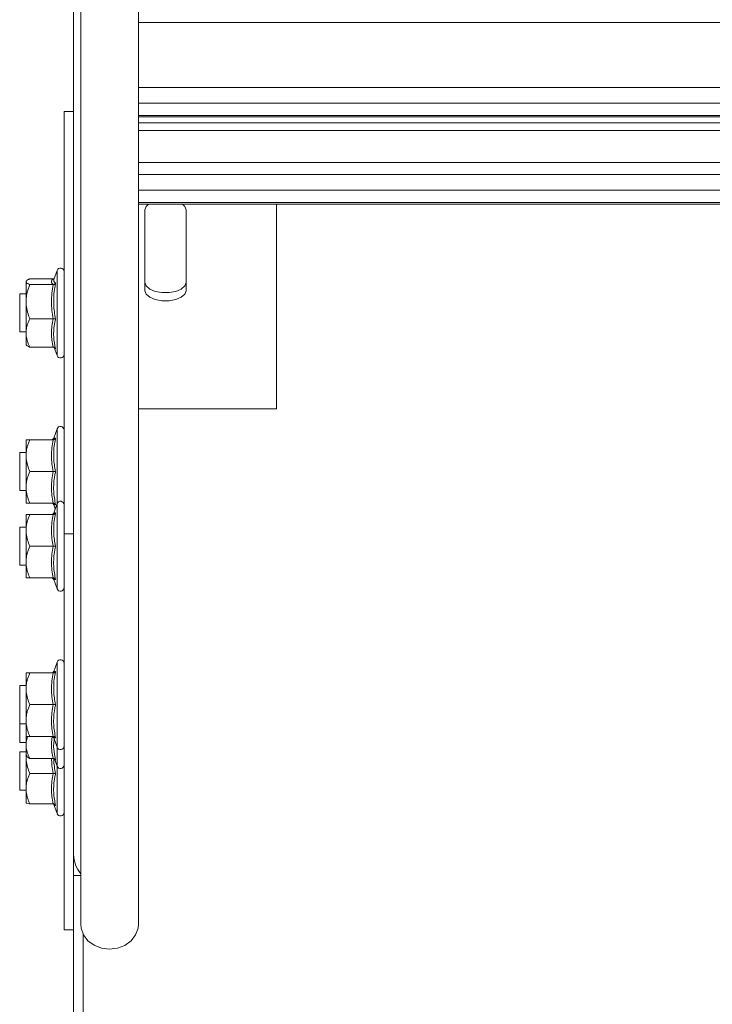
# Model space of a CAD drawing. Header units: millimetres. Extents: x 10 to 1476, y -4445 to -172.
# Tile 12 of 30: x 1257 to 1367, y -3889 to -3734. Entities that reach past the tile are written whole.
import ezdxf

# ---------------------------------------------------------------- set-up
doc = ezdxf.new("R2010")
doc.units = ezdxf.units.MM

msp = doc.modelspace()

# ---------------------------------------------------------------- linework, layer by layer
at = {"color": 7, "linetype": 'Continuous', "lineweight": 15}
for p, q in [((1265.9, -3592.04), (1265.9, -3865.54)), ((1267.03, -3603.05), (1267.03, -3876.55)), ((1276.13, -3876.55), (1276.13, -3603.05)), ((1265.9, -3748.27), (1264.4, -3748.27)), ((1264.4, -3748.27), (1264.4, -3814.95)), ((1276.13, -3749.15), (1455.68, -3749.15)), ((1276.13, -3756.35), (1455.68, -3756.35)), ((1276.13, -3762.9), (1455.68, -3762.9)), ((1297.9, -3762.9), (1297.9, -3795.19)), ((1277.15, -3776.56), (1277.15, -3763.81)), ((1283.65, -3763.81), (1283.65, -3776.56)), ((1263.3, -3773.36), (1262.78, -3774.78)), ((1258.45, -3775.02), (1258.4, -3775.08)), ((1258.4, -3775.15), (1258.4, -3778.3)), ((1262.69, -3774.69), (1259, -3774.69)), ((1262.69, -3775.6), (1259, -3775.6)), ((1258.4, -3777.08), (1257.4, -3777.08)), ((1257.4, -3777.08), (1257.4, -3781.65)), ((1258.4, -3778.3), (1258.4, -3783.24)), ((1257.4, -3781.65), (1257.4, -3783.08)), ((1262.69, -3781), (1259, -3781)), ((1257.4, -3783.08), (1258.4, -3783.08)), ((1258.4, -3783.24), (1258.4, -3785.08)), ((1258.4, -3785.08), (1258.45, -3785.15)), ((1262.69, -3785.48), (1259, -3785.48)), ((1262.83, -3785.51), (1263.3, -3786.81)), ((1297.9, -3795.19), (1276.13, -3795.19)), ((1263.3, -3798.36), (1262.76, -3799.84)), ((1258.4, -3800.08), (1258.4, -3802.58)), ((1262.69, -3800.08), (1259, -3800.08)), ((1262.78, -3799.85), (1262.77, -3799.85)), ((1258.4, -3802.08), (1257.4, -3802.08)), ((1257.4, -3802.08), (1257.4, -3806.23)), ((1258.4, -3802.58), (1258.4, -3807.58)), ((1262.69, -3805.08), (1259, -3805.08)), ((1257.4, -3806.23), (1257.4, -3808.08)), ((1257.4, -3808.08), (1258.4, -3808.08)), ((1258.4, -3810.08), (1258.4, -3807.58)), ((1262.69, -3810.08), (1259, -3810.08)), ((1263.3, -3810.16), (1262.76, -3811.65)), ((1262.76, -3810.33), (1263, -3810.99)), ((1262.78, -3810.32), (1262.77, -3810.32)), ((1258.4, -3811.89), (1258.4, -3814.39)), ((1262.69, -3811.89), (1259, -3811.89)), ((1262.78, -3811.65), (1262.77, -3811.65)), ((1258.4, -3813.89), (1257.4, -3813.89)), ((1257.4, -3813.89), (1257.4, -3818.04)), ((1258.4, -3814.39), (1258.4, -3819.39)), ((1265.9, -3814.95), (1264.4, -3814.95)), ((1264.4, -3814.95), (1264.4, -3877.45)), ((1262.69, -3816.89), (1259, -3816.89)), ((1257.4, -3818.04), (1257.4, -3819.89)), ((1257.4, -3819.89), (1258.4, -3819.89)), ((1258.4, -3821.89), (1258.4, -3819.39)), ((1262.69, -3821.89), (1259, -3821.89)), ((1262.76, -3822.13), (1263.3, -3823.62)), ((1262.78, -3822.13), (1262.77, -3822.13)), ((1263.3, -3835.16), (1262.76, -3836.65)), ((1258.4, -3836.89), (1258.4, -3839.39)), ((1262.69, -3836.89), (1259, -3836.89)), ((1262.78, -3836.65), (1262.77, -3836.65)), ((1258.4, -3838.89), (1257.4, -3838.89)), ((1257.4, -3838.89), (1257.4, -3843.04)), ((1258.4, -3839.39), (1258.4, -3844.39)), ((1262.69, -3841.89), (1259, -3841.89)), ((1257.4, -3843.04), (1257.4, -3844.89)), ((1257.4, -3844.89), (1258.4, -3844.89)), ((1257.4, -3844.89), (1257.4, -3846.23)), ((1258.4, -3846.89), (1258.4, -3844.39)), ((1257.4, -3846.23), (1257.4, -3847.86)), ((1258.4, -3846.89), (1258.4, -3848.27)), ((1262.69, -3846.89), (1259, -3846.89)), ((1262.76, -3847.13), (1263.3, -3848.62)), ((1262.78, -3847.13), (1262.77, -3847.13)), ((1257.4, -3847.86), (1258.4, -3847.86)), ((1258.4, -3849.86), (1258.4, -3848.27)), ((1258.4, -3849.36), (1257.4, -3849.36)), ((1257.4, -3849.36), (1257.4, -3853.29)), ((1258.4, -3849.86), (1258.5, -3849.99)), ((1258.4, -3849.86), (1258.4, -3850.16)), ((1258.4, -3850.16), (1258.4, -3855.15)), ((1262.69, -3850.38), (1259, -3850.38)), ((1262.89, -3850.45), (1263.3, -3851.59)), ((1257.4, -3853.29), (1257.4, -3855.36)), ((1262.69, -3852.75), (1259, -3852.75)), ((1257.4, -3855.36), (1258.4, -3855.36)), ((1258.4, -3855.15), (1258.4, -3857.35)), ((1258.4, -3857.36), (1258.41, -3857.37)), ((1262.69, -3857.55), (1259, -3857.55)), ((1262.77, -3857.62), (1263.3, -3859.09)), ((1265.9, -3865.54), (1265.9, -3874.59)), ((1265.9, -3868.86), (1267.03, -3868.86)), ((1265.9, -3993.86), (1265.9, -3874.59)), ((1265.9, -3877.45), (1264.4, -3877.45)), ((1267.4, -3897.86), (1267.4, -3878.12))]:
    msp.add_line(p, q, dxfattribs=at)
at = {"color": 8, "linetype": 'Continuous', "lineweight": 15}
for p, q in [((1276.13, -3734.25), (1455.68, -3734.25)), ((1276.13, -3744.5), (1455.68, -3744.5)), ((1276.13, -3746.96), (1455.68, -3746.96)), ((1276.13, -3748.91), (1455.68, -3748.91)), ((1276.13, -3750.07), (1455.68, -3750.07)), ((1276.13, -3751.3), (1455.68, -3751.3)), ((1276.13, -3758.25), (1455.68, -3758.25)), ((1276.13, -3760.71), (1455.68, -3760.71)), ((1276.13, -3762.66), (1455.68, -3762.66)), ((1263.3, -3786.81), (1263.3, -3773.36)), ((1263.3, -3810.16), (1263.3, -3798.36)), ((1263.3, -3823.62), (1263.3, -3810.16)), ((1263.3, -3848.62), (1263.3, -3835.16)), ((1263.3, -3851.59), (1263.3, -3848.62)), ((1263.3, -3859.09), (1263.3, -3851.59))]:
    msp.add_line(p, q, dxfattribs=at)
at = {"color": 7, "linetype": 'Continuous', "lineweight": 15, "flags": 128}
for points in [[(1277.15, -3763.81), (1277.35, -3763.26), (1277.71, -3762.9)], [(1283.09, -3762.9), (1283.45, -3763.26), (1283.65, -3763.81)], [(1277.15, -3775.26), (1277.35, -3775.82), (1277.91, -3776.31), (1278.78, -3776.67), (1279.84, -3776.86), (1280.97, -3776.86), (1282.03, -3776.67), (1282.89, -3776.31), (1283.45, -3775.82), (1283.65, -3775.26)], [(1283.65, -3776.56), (1283.45, -3777.12), (1282.89, -3777.61), (1282.03, -3777.97), (1280.97, -3778.16), (1279.84, -3778.16), (1278.78, -3777.97), (1277.91, -3777.61), (1277.35, -3777.12), (1277.15, -3776.56)], [(1267.03, -3876.55), (1267.08, -3877.16), (1267.46, -3878.22), (1268.16, -3879.15), (1269.13, -3879.87), (1270.3, -3880.33), (1271.57, -3880.49), (1272.84, -3880.34), (1274.01, -3879.88), (1274.98, -3879.16), (1275.69, -3878.23), (1276.07, -3877.17), (1276.13, -3876.55)]]:
    msp.add_lwpolyline(points, dxfattribs=at)
at = {"color": 7, "linetype": 'Continuous', "lineweight": 15}
for centre, radius, start, end in [((1263.83, -3773.55), 0.567, 0, 160), ((1263.83, -3786.62), 0.567, 200, 360), ((1263.83, -3798.55), 0.567, 0, 160), ((1262.42, -3799.73), 0.36, 277.1278, 341.1268), ((1263.83, -3810.36), 0.567, 0, 160), ((1262.42, -3810.45), 0.36, 19.1473, 82.8148), ((1262.42, -3811.53), 0.36, 277.1892, 341.0655), ((1262.42, -3822.25), 0.36, 19.0857, 82.8765), ((1263.83, -3823.42), 0.567, 200, 360), ((1263.83, -3835.36), 0.567, 0, 160), ((1262.42, -3836.53), 0.36, 277.1892, 341.0655), ((1262.42, -3847.25), 0.36, 19.1301, 82.832), ((1263.83, -3848.42), 0.567, 200, 360), ((1263.83, -3851.4), 0.567, 200, 360), ((1263.83, -3858.9), 0.567, 200, 360), ((1270.68, -3865.49), 4.78, 180.6035, 220.1439)]:
    msp.add_arc(centre, radius, start, end, dxfattribs=at)
for points, knots in [([(1259, -3774.69), (1258.96, -3774.71), (1258.86, -3774.75), (1258.67, -3774.84), (1258.46, -3774.97), (1258.42, -3775.09), (1258.4, -3775.15)], [0, 0, 0, 0, 0.131302, 0.26276, 0.627521, 1, 1, 1, 1]), ([(1258.4, -3775.15), (1258.4, -3775.17), (1258.42, -3775.32), (1258.69, -3775.48), (1258.99, -3775.6), (1259, -3775.6)], [0, 0, 0, 0, 0.148499, 0.965551, 1, 1, 1, 1]), ([(1259, -3775.6), (1258.93, -3775.8), (1258.77, -3776.18), (1258.59, -3776.77), (1258.46, -3777.39), (1258.41, -3777.85), (1258.4, -3778.16), (1258.4, -3778.25), (1258.4, -3778.3)], [0, 0, 0, 0, 0.220978, 0.442865, 0.668657, 0.896414, 0.948215, 1, 1, 1, 1]), ([(1262.69, -3775.6), (1262.61, -3775.53), (1262.47, -3775.38), (1262.4, -3775.15), (1262.46, -3774.92), (1262.61, -3774.77), (1262.69, -3774.69)], [0, 0, 0, 0, 0.2452613, 0.4921337, 0.7450267, 1, 1, 1, 1]), ([(1262.69, -3781), (1262.61, -3780.56), (1262.47, -3779.68), (1262.4, -3778.33), (1262.46, -3776.97), (1262.61, -3776.06), (1262.69, -3775.6)], [0, 0, 0, 0, 0.245251, 0.492114, 0.745019, 1, 1, 1, 1]), ([(1262.83, -3774.66), (1262.82, -3774.66), (1262.78, -3774.69), (1262.73, -3774.69), (1262.69, -3774.69)], [0, 0, 0, 0, 0.195953, 1, 1, 1, 1]), ([(1263.06, -3775.38), (1263.06, -3775.38), (1263.04, -3775.41), (1263, -3775.47), (1262.91, -3775.54), (1262.8, -3775.59), (1262.73, -3775.6), (1262.69, -3775.6)], [0, 0, 0, 0, 0.008046, 0.267582, 0.52861, 0.763848, 1, 1, 1, 1]), ([(1263.06, -3775.38), (1263.04, -3775.49), (1263, -3775.71), (1262.88, -3776.38), (1262.76, -3777.39), (1262.75, -3778.68), (1262.85, -3779.9), (1262.99, -3780.66), (1263.06, -3781.05)], [0, 0, 0, 0, 0.0589987, 0.1179823, 0.3541484, 0.5923302, 0.7955991, 1, 1, 1, 1]), ([(1262.82, -3774.72), (1262.8, -3774.74), (1262.79, -3774.76), (1262.79, -3774.78), (1262.79, -3774.78)], [0, 0, 0, 0, 0.851502, 1, 1, 1, 1]), ([(1258.4, -3778.3), (1258.42, -3778.67), (1258.46, -3779.41), (1258.7, -3780.21), (1258.9, -3780.74), (1258.97, -3780.91), (1259, -3781)], [0, 0, 0, 0, 0.3954701, 0.8019881, 0.9009318, 1, 1, 1, 1]), ([(1259, -3781), (1258.93, -3781.16), (1258.77, -3781.48), (1258.59, -3781.97), (1258.46, -3782.48), (1258.41, -3782.87), (1258.4, -3783.12), (1258.4, -3783.2), (1258.4, -3783.24)], [0, 0, 0, 0, 0.220975, 0.442871, 0.668643, 0.896444, 0.948237, 1, 1, 1, 1]), ([(1262.69, -3785.48), (1262.61, -3785.11), (1262.47, -3784.38), (1262.4, -3783.27), (1262.46, -3782.13), (1262.61, -3781.38), (1262.69, -3781)], [0, 0, 0, 0, 0.245245, 0.492137, 0.745007, 1, 1, 1, 1]), ([(1263.06, -3781.05), (1263.06, -3781.04), (1263.04, -3781.04), (1263, -3781.03), (1262.91, -3781.01), (1262.8, -3781), (1262.73, -3781), (1262.69, -3781)], [0, 0, 0, 0, 0.00791, 0.267472, 0.528532, 0.763799, 1, 1, 1, 1]), ([(1263.06, -3781.05), (1263.02, -3781.23), (1262.89, -3781.77), (1262.76, -3782.7), (1262.73, -3784.09), (1262.93, -3785.11), (1263.06, -3785.75)], [0, 0, 0, 0, 0.118016, 0.354229, 0.592472, 1, 1, 1, 1]), ([(1258.4, -3783.24), (1258.41, -3783.39), (1258.42, -3783.69), (1258.5, -3784.15), (1258.63, -3784.6), (1258.77, -3784.97), (1258.9, -3785.27), (1258.97, -3785.41), (1259, -3785.48)], [0, 0, 0, 0, 0.1970421, 0.3956076, 0.5983021, 0.802063, 0.9010008, 1, 1, 1, 1]), ([(1258.4, -3785.02), (1258.4, -3785.04), (1258.42, -3785.13), (1258.57, -3785.28), (1258.83, -3785.41), (1258.99, -3785.47), (1259, -3785.48)], [0, 0, 0, 0, 0.148138, 0.551983, 0.965658, 1, 1, 1, 1]), ([(1262.69, -3785.48), (1262.73, -3785.48), (1262.8, -3785.49), (1262.91, -3785.55), (1263, -3785.64), (1263.04, -3785.71), (1263.06, -3785.75), (1263.06, -3785.75)], [0, 0, 0, 0, 0.236193, 0.471439, 0.732524, 0.992175, 1, 1, 1, 1]), ([(1259, -3800.08), (1258.93, -3800.26), (1258.77, -3800.62), (1258.59, -3801.17), (1258.46, -3801.74), (1258.41, -3802.17), (1258.4, -3802.45), (1258.4, -3802.54), (1258.4, -3802.58)], [0, 0, 0, 0, 0.220953, 0.442832, 0.668645, 0.896443, 0.948226, 1, 1, 1, 1]), ([(1258.4, -3800.08), (1258.4, -3800.08), (1258.42, -3800.08), (1258.69, -3800.08), (1258.99, -3800.08), (1259, -3800.08)], [0, 0, 0, 0, 0.1484883, 0.9655509, 1, 1, 1, 1]), ([(1262.69, -3805.08), (1262.61, -3804.68), (1262.47, -3803.86), (1262.4, -3802.61), (1262.46, -3801.35), (1262.61, -3800.51), (1262.69, -3800.08)], [0, 0, 0, 0, 0.245251, 0.492126, 0.74503, 1, 1, 1, 1]), ([(1263.06, -3799.83), (1263.06, -3799.83), (1263.04, -3799.87), (1263, -3799.94), (1262.91, -3800.02), (1262.8, -3800.07), (1262.73, -3800.08), (1262.69, -3800.08)], [0, 0, 0, 0, 0.007906, 0.267554, 0.528508, 0.763824, 1, 1, 1, 1]), ([(1263.06, -3799.83), (1263.04, -3799.93), (1263, -3800.14), (1262.88, -3800.76), (1262.76, -3801.7), (1262.75, -3802.89), (1262.85, -3804.03), (1262.99, -3804.73), (1263.06, -3805.08)], [0, 0, 0, 0, 0.0589758, 0.1179736, 0.3541285, 0.5923235, 0.7955838, 1, 1, 1, 1]), ([(1258.4, -3802.58), (1258.42, -3802.92), (1258.46, -3803.61), (1258.7, -3804.36), (1258.9, -3804.85), (1258.97, -3805.01), (1259, -3805.08)], [0, 0, 0, 0, 0.395481, 0.801961, 0.900933, 1, 1, 1, 1]), ([(1259, -3805.08), (1258.93, -3805.26), (1258.77, -3805.62), (1258.59, -3806.17), (1258.46, -3806.74), (1258.41, -3807.17), (1258.4, -3807.45), (1258.4, -3807.54), (1258.4, -3807.58)], [0, 0, 0, 0, 0.2209482, 0.4428228, 0.6686317, 0.8964245, 0.9482069, 1, 1, 1, 1]), ([(1262.69, -3810.08), (1262.61, -3809.68), (1262.47, -3808.86), (1262.4, -3807.61), (1262.46, -3806.35), (1262.61, -3805.51), (1262.69, -3805.08)], [0, 0, 0, 0, 0.245251, 0.492126, 0.74503, 1, 1, 1, 1]), ([(1263.06, -3805.08), (1263.06, -3805.08), (1263.04, -3805.08), (1263, -3805.08), (1262.91, -3805.08), (1262.8, -3805.08), (1262.73, -3805.08), (1262.69, -3805.08)], [0, 0, 0, 0, 0.008042, 0.267522, 0.528523, 0.763858, 1, 1, 1, 1]), ([(1263.06, -3805.08), (1263.02, -3805.29), (1262.89, -3805.9), (1262.76, -3806.93), (1262.73, -3808.49), (1262.93, -3809.62), (1263.06, -3810.34)], [0, 0, 0, 0, 0.118022, 0.354238, 0.592501, 1, 1, 1, 1]), ([(1258.4, -3807.58), (1258.41, -3807.75), (1258.42, -3808.09), (1258.5, -3808.6), (1258.63, -3809.11), (1258.77, -3809.52), (1258.9, -3809.85), (1258.97, -3810.01), (1259, -3810.08)], [0, 0, 0, 0, 0.197014, 0.395597, 0.598314, 0.802083, 0.901027, 1, 1, 1, 1]), ([(1258.4, -3810.08), (1258.4, -3810.08), (1258.42, -3810.08), (1258.57, -3810.08), (1258.83, -3810.08), (1258.99, -3810.08), (1259, -3810.08)], [0, 0, 0, 0, 0.148157, 0.551992, 0.965628, 1, 1, 1, 1]), ([(1262.69, -3810.08), (1262.73, -3810.09), (1262.8, -3810.1), (1262.91, -3810.15), (1263, -3810.23), (1263.04, -3810.3), (1263.06, -3810.34), (1263.06, -3810.34)], [0, 0, 0, 0, 0.236176, 0.471492, 0.732446, 0.992094, 1, 1, 1, 1]), ([(1259, -3811.89), (1258.93, -3812.07), (1258.77, -3812.42), (1258.59, -3812.98), (1258.46, -3813.54), (1258.41, -3813.97), (1258.4, -3814.26), (1258.4, -3814.35), (1258.4, -3814.39)], [0, 0, 0, 0, 0.220974, 0.442841, 0.668643, 0.896428, 0.948174, 1, 1, 1, 1]), ([(1258.4, -3811.89), (1258.4, -3811.89), (1258.42, -3811.89), (1258.69, -3811.89), (1258.99, -3811.89), (1259, -3811.89)], [0, 0, 0, 0, 0.1484883, 0.9655509, 1, 1, 1, 1]), ([(1262.69, -3816.89), (1262.61, -3816.48), (1262.47, -3815.67), (1262.4, -3814.42), (1262.46, -3813.15), (1262.61, -3812.31), (1262.69, -3811.89)], [0, 0, 0, 0, 0.245255, 0.49214, 0.74502, 1, 1, 1, 1]), ([(1263.06, -3811.64), (1263.06, -3811.64), (1263.04, -3811.67), (1263, -3811.74), (1262.91, -3811.82), (1262.8, -3811.88), (1262.73, -3811.89), (1262.69, -3811.89)], [0, 0, 0, 0, 0.007906, 0.267541, 0.528629, 0.763836, 1, 1, 1, 1]), ([(1263.06, -3811.64), (1263.04, -3811.74), (1263, -3811.95), (1262.88, -3812.56), (1262.76, -3813.5), (1262.75, -3814.7), (1262.85, -3815.83), (1262.99, -3816.54), (1263.06, -3816.89)], [0, 0, 0, 0, 0.058984, 0.117988, 0.354122, 0.592323, 0.795587, 1, 1, 1, 1]), ([(1258.4, -3814.39), (1258.42, -3814.73), (1258.46, -3815.42), (1258.7, -3816.16), (1258.9, -3816.65), (1258.97, -3816.81), (1259, -3816.89)], [0, 0, 0, 0, 0.395427, 0.801942, 0.900914, 1, 1, 1, 1]), ([(1259, -3816.89), (1258.93, -3817.07), (1258.77, -3817.42), (1258.59, -3817.98), (1258.46, -3818.54), (1258.41, -3818.97), (1258.4, -3819.26), (1258.4, -3819.35), (1258.4, -3819.39)], [0, 0, 0, 0, 0.220967, 0.442842, 0.668651, 0.896444, 0.948192, 1, 1, 1, 1]), ([(1262.69, -3821.89), (1262.61, -3821.48), (1262.47, -3820.67), (1262.4, -3819.42), (1262.46, -3818.15), (1262.61, -3817.31), (1262.69, -3816.89)], [0, 0, 0, 0, 0.2452589, 0.4921382, 0.7450225, 1, 1, 1, 1]), ([(1263.06, -3816.89), (1263.06, -3816.89), (1263.04, -3816.89), (1263, -3816.89), (1262.91, -3816.89), (1262.8, -3816.89), (1262.73, -3816.89), (1262.69, -3816.89)], [0, 0, 0, 0, 0.008043, 0.267552, 0.528584, 0.763831, 1, 1, 1, 1]), ([(1263.06, -3816.89), (1263.02, -3817.09), (1262.89, -3817.71), (1262.76, -3818.74), (1262.73, -3820.3), (1262.93, -3821.43), (1263.06, -3822.14)], [0, 0, 0, 0, 0.118022, 0.354221, 0.592474, 1, 1, 1, 1]), ([(1258.4, -3819.39), (1258.41, -3819.56), (1258.42, -3819.9), (1258.5, -3820.41), (1258.63, -3820.91), (1258.77, -3821.33), (1258.9, -3821.65), (1258.97, -3821.81), (1259, -3821.89)], [0, 0, 0, 0, 0.19703, 0.395609, 0.598269, 0.802087, 0.900996, 1, 1, 1, 1]), ([(1258.4, -3821.89), (1258.4, -3821.89), (1258.42, -3821.89), (1258.57, -3821.89), (1258.83, -3821.89), (1258.99, -3821.89), (1259, -3821.89)], [0, 0, 0, 0, 0.148157, 0.551992, 0.965628, 1, 1, 1, 1]), ([(1262.69, -3821.89), (1262.73, -3821.89), (1262.8, -3821.9), (1262.91, -3821.96), (1263, -3822.04), (1263.04, -3822.11), (1263.06, -3822.14), (1263.06, -3822.14)], [0, 0, 0, 0, 0.236164, 0.471371, 0.732459, 0.992094, 1, 1, 1, 1]), ([(1259, -3836.89), (1258.93, -3837.07), (1258.77, -3837.42), (1258.59, -3837.98), (1258.46, -3838.54), (1258.41, -3838.97), (1258.4, -3839.26), (1258.4, -3839.35), (1258.4, -3839.39)], [0, 0, 0, 0, 0.220967, 0.442842, 0.668651, 0.896444, 0.948192, 1, 1, 1, 1]), ([(1258.4, -3836.89), (1258.4, -3836.89), (1258.42, -3836.89), (1258.69, -3836.89), (1258.99, -3836.89), (1259, -3836.89)], [0, 0, 0, 0, 0.148494, 0.965587, 1, 1, 1, 1]), ([(1262.69, -3841.89), (1262.61, -3841.48), (1262.47, -3840.67), (1262.4, -3839.42), (1262.46, -3838.15), (1262.61, -3837.31), (1262.69, -3836.89)], [0, 0, 0, 0, 0.2452589, 0.4921382, 0.7450225, 1, 1, 1, 1]), ([(1263.06, -3836.64), (1263.06, -3836.64), (1263.04, -3836.67), (1263, -3836.74), (1262.91, -3836.82), (1262.8, -3836.88), (1262.73, -3836.89), (1262.69, -3836.89)], [0, 0, 0, 0, 0.007905, 0.267526, 0.528599, 0.763792, 1, 1, 1, 1]), ([(1263.06, -3836.64), (1263.04, -3836.74), (1263, -3836.95), (1262.88, -3837.56), (1262.76, -3838.5), (1262.75, -3839.7), (1262.85, -3840.83), (1262.99, -3841.54), (1263.06, -3841.89)], [0, 0, 0, 0, 0.058992, 0.11799, 0.354143, 0.592319, 0.795595, 1, 1, 1, 1]), ([(1258.4, -3839.39), (1258.42, -3839.73), (1258.46, -3840.42), (1258.7, -3841.16), (1258.9, -3841.65), (1258.97, -3841.81), (1259, -3841.89)], [0, 0, 0, 0, 0.395481, 0.801961, 0.900933, 1, 1, 1, 1]), ([(1259, -3841.89), (1258.93, -3842.07), (1258.77, -3842.42), (1258.59, -3842.98), (1258.46, -3843.54), (1258.41, -3843.97), (1258.4, -3844.26), (1258.4, -3844.35), (1258.4, -3844.39)], [0, 0, 0, 0, 0.220948, 0.442823, 0.668632, 0.896425, 0.948172, 1, 1, 1, 1]), ([(1262.69, -3846.89), (1262.61, -3846.48), (1262.47, -3845.67), (1262.4, -3844.42), (1262.46, -3843.15), (1262.61, -3842.31), (1262.69, -3841.89)], [0, 0, 0, 0, 0.245259, 0.492148, 0.745033, 1, 1, 1, 1]), ([(1263.06, -3841.89), (1263.06, -3841.89), (1263.04, -3841.89), (1263, -3841.89), (1262.91, -3841.89), (1262.8, -3841.89), (1262.73, -3841.89), (1262.69, -3841.89)], [0, 0, 0, 0, 0.007821, 0.267543, 0.528578, 0.763828, 1, 1, 1, 1]), ([(1263.06, -3841.89), (1263.02, -3842.09), (1262.89, -3842.71), (1262.76, -3843.74), (1262.73, -3845.3), (1262.93, -3846.43), (1263.06, -3847.14)], [0, 0, 0, 0, 0.118013, 0.354215, 0.59248, 1, 1, 1, 1]), ([(1258.4, -3844.39), (1258.41, -3844.56), (1258.42, -3844.9), (1258.5, -3845.41), (1258.63, -3845.91), (1258.77, -3846.33), (1258.9, -3846.65), (1258.97, -3846.81), (1259, -3846.89)], [0, 0, 0, 0, 0.19701, 0.395589, 0.598303, 0.802069, 0.900977, 1, 1, 1, 1]), ([(1258.4, -3846.89), (1258.4, -3846.89), (1258.42, -3846.89), (1258.57, -3846.89), (1258.83, -3846.89), (1258.99, -3846.89), (1259, -3846.89)], [0, 0, 0, 0, 0.148162, 0.552013, 0.965664, 1, 1, 1, 1]), ([(1258.67, -3846.89), (1258.65, -3846.95), (1258.56, -3847.17), (1258.47, -3847.56), (1258.41, -3847.92), (1258.4, -3848.16), (1258.4, -3848.23), (1258.4, -3848.27)], [0, 0, 0, 0, 0.136098, 0.486232, 0.839392, 0.919719, 1, 1, 1, 1]), ([(1262.69, -3846.89), (1262.73, -3846.89), (1262.8, -3846.9), (1262.91, -3846.96), (1263, -3847.04), (1263.04, -3847.11), (1263.06, -3847.14), (1263.06, -3847.14)], [0, 0, 0, 0, 0.236192, 0.471504, 0.732452, 0.992094, 1, 1, 1, 1]), ([(1258.4, -3848.27), (1258.41, -3848.41), (1258.42, -3848.7), (1258.5, -3849.13), (1258.63, -3849.56), (1258.77, -3849.91), (1258.9, -3850.18), (1258.97, -3850.32), (1259, -3850.38)], [0, 0, 0, 0, 0.197012, 0.3956, 0.598286, 0.802076, 0.900979, 1, 1, 1, 1]), ([(1258.41, -3849.87), (1258.41, -3849.88), (1258.4, -3849.93), (1258.4, -3850.02), (1258.4, -3850.11), (1258.4, -3850.16)], [0, 0, 0, 0, 0.035506, 0.517808, 1, 1, 1, 1]), ([(1258.4, -3850.16), (1258.42, -3850.51), (1258.46, -3851.22), (1258.7, -3852), (1258.9, -3852.5), (1258.97, -3852.67), (1259, -3852.75)], [0, 0, 0, 0, 0.395484, 0.801966, 0.900951, 1, 1, 1, 1]), ([(1258.52, -3849.99), (1258.55, -3850.03), (1258.62, -3850.15), (1258.83, -3850.28), (1258.99, -3850.38), (1259, -3850.38)], [0, 0, 0, 0, 0.273988, 0.944335, 1, 1, 1, 1]), ([(1262.69, -3850.38), (1262.73, -3850.39), (1262.8, -3850.4), (1262.91, -3850.46), (1263, -3850.55), (1263.04, -3850.62), (1263.06, -3850.66), (1263.06, -3850.66)], [0, 0, 0, 0, 0.23619, 0.471464, 0.732459, 0.992108, 1, 1, 1, 1]), ([(1259, -3852.75), (1258.93, -3852.92), (1258.77, -3853.26), (1258.59, -3853.79), (1258.46, -3854.34), (1258.41, -3854.75), (1258.4, -3855.02), (1258.4, -3855.11), (1258.4, -3855.15)], [0, 0, 0, 0, 0.220953, 0.442814, 0.668657, 0.896407, 0.948191, 1, 1, 1, 1]), ([(1262.69, -3857.55), (1262.61, -3857.16), (1262.47, -3856.37), (1262.4, -3855.18), (1262.46, -3853.96), (1262.61, -3853.16), (1262.69, -3852.75)], [0, 0, 0, 0, 0.245251, 0.492125, 0.745016, 1, 1, 1, 1]), ([(1263.06, -3852.77), (1263.06, -3852.77), (1263.04, -3852.77), (1263, -3852.76), (1262.91, -3852.76), (1262.8, -3852.75), (1262.73, -3852.75), (1262.69, -3852.75)], [0, 0, 0, 0, 0.007835, 0.267395, 0.528581, 0.763846, 1, 1, 1, 1]), ([(1263.06, -3852.77), (1263.02, -3852.97), (1262.89, -3853.55), (1262.76, -3854.54), (1262.73, -3856.04), (1262.93, -3857.12), (1263.06, -3857.81)], [0, 0, 0, 0, 0.118015, 0.3542225, 0.5924818, 1, 1, 1, 1]), ([(1258.4, -3855.15), (1258.41, -3855.31), (1258.42, -3855.63), (1258.5, -3856.12), (1258.63, -3856.61), (1258.77, -3857.01), (1258.9, -3857.32), (1258.97, -3857.47), (1259, -3857.55)], [0, 0, 0, 0, 0.196997, 0.395576, 0.598299, 0.802079, 0.901017, 1, 1, 1, 1]), ([(1258.4, -3857.35), (1258.4, -3857.36), (1258.42, -3857.4), (1258.57, -3857.46), (1258.83, -3857.52), (1258.99, -3857.54), (1259, -3857.55)], [0, 0, 0, 0, 0.14817, 0.552026, 0.965674, 1, 1, 1, 1]), ([(1262.69, -3857.55), (1262.73, -3857.55), (1262.8, -3857.56), (1262.91, -3857.61), (1263, -3857.7), (1263.04, -3857.77), (1263.06, -3857.81), (1263.06, -3857.81)], [0, 0, 0, 0, 0.236194, 0.47146, 0.732545, 0.992112, 1, 1, 1, 1])]:
    msp.add_open_spline(points, degree=3, knots=knots, dxfattribs=at)
at = {"color": 8, "linetype": 'Continuous', "lineweight": 15}
for points, knots in [([(1262.79, -3774.78), (1262.77, -3774.85), (1262.74, -3775), (1262.85, -3775.19), (1262.99, -3775.32), (1263.06, -3775.38)], [0, 0, 0, 0, 0.3606853, 0.6794596, 1, 1, 1, 1]), ([(1262.77, -3799.85), (1262.77, -3799.85), (1262.76, -3799.85), (1262.86, -3799.84), (1262.99, -3799.83), (1263.06, -3799.83)], [0, 0, 0, 0, 0.11963, 0.558567, 1, 1, 1, 1]), ([(1263.06, -3810.34), (1263.02, -3810.34), (1262.9, -3810.33), (1262.77, -3810.32), (1262.77, -3810.32), (1262.78, -3810.32)], [0, 0, 0, 0, 0.235968, 0.708252, 1, 1, 1, 1]), ([(1262.77, -3811.65), (1262.77, -3811.65), (1262.76, -3811.65), (1262.86, -3811.65), (1262.99, -3811.64), (1263.06, -3811.64)], [0, 0, 0, 0, 0.119593, 0.558548, 1, 1, 1, 1]), ([(1263.06, -3822.14), (1263.02, -3822.14), (1262.9, -3822.14), (1262.77, -3822.13), (1262.77, -3822.13), (1262.78, -3822.13)], [0, 0, 0, 0, 0.235977, 0.70828, 1, 1, 1, 1]), ([(1262.77, -3836.65), (1262.77, -3836.65), (1262.76, -3836.65), (1262.86, -3836.65), (1262.99, -3836.64), (1263.06, -3836.64)], [0, 0, 0, 0, 0.11963, 0.558567, 1, 1, 1, 1]), ([(1262.69, -3850.38), (1262.61, -3850.04), (1262.47, -3849.35), (1262.4, -3848.3), (1262.44, -3847.48), (1262.53, -3847.02), (1262.55, -3846.91)], [0, 0, 0, 0, 0.298887, 0.599742, 0.907921, 1, 1, 1, 1]), ([(1263.06, -3847.14), (1263.02, -3847.14), (1262.9, -3847.14), (1262.77, -3847.13), (1262.77, -3847.13), (1262.78, -3847.13)], [0, 0, 0, 0, 0.236006, 0.708252, 1, 1, 1, 1]), ([(1262.85, -3847.37), (1262.83, -3847.51), (1262.75, -3848), (1262.74, -3849.1), (1262.94, -3850.06), (1263.06, -3850.66)], [0, 0, 0, 0, 0.1259663, 0.4484456, 1, 1, 1, 1]), ([(1262.69, -3852.75), (1262.61, -3852.33), (1262.47, -3851.55), (1262.44, -3850.75), (1262.43, -3850.38)], [0, 0, 0, 0, 0.53668, 1, 1, 1, 1]), ([(1262.77, -3850.51), (1262.77, -3850.53), (1262.76, -3850.92), (1262.86, -3851.67), (1262.99, -3852.4), (1263.06, -3852.77)], [0, 0, 0, 0, 0.020342, 0.5088099, 1, 1, 1, 1]), ([(1263.06, -3857.81), (1263.02, -3857.79), (1262.9, -3857.74), (1262.78, -3857.67), (1262.78, -3857.62), (1262.78, -3857.61)], [0, 0, 0, 0, 0.266845, 0.800952, 1, 1, 1, 1])]:
    msp.add_open_spline(points, degree=3, knots=knots, dxfattribs=at)

doc.saveas('drawing.dxf')
